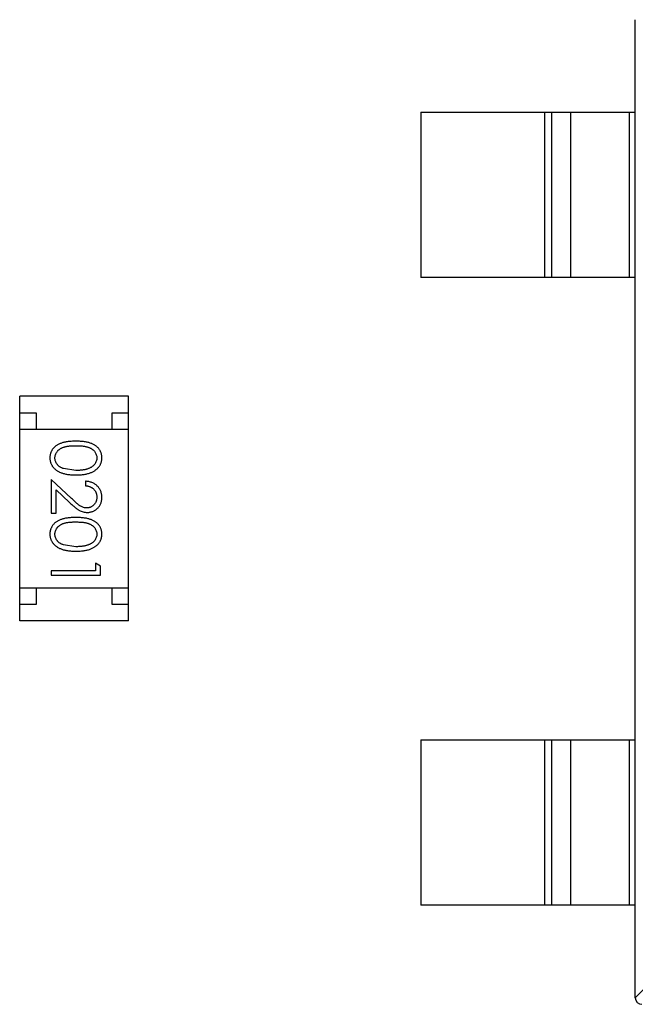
# Model space of a CAD drawing. Header units: inches. Extents: x 246 to 500, y -220 to -17.
# Tile 13 of 118: x 433.63 to 435.49, y -150.11 to -147.13. Entities that reach past the tile are written whole.
import ezdxf

# ---------------------------------------------------------------- set-up
doc = ezdxf.new("R2010")
doc.units = ezdxf.units.IN
doc.header["$LTSCALE"] = 1.21
doc.header["$MEASUREMENT"] = 0
doc.layers.get('0').update_dxf_attribs({"linetype": 'CONTINUOUS'})

msp = doc.modelspace()

# ---------------------------------------------------------------- linework, layer by layer
at = {"color": 7, "linetype": 'Continuous'}
for p, q in [((435.49, -150.0887), (435.49, -147.1287)), ((434.84, -147.4087), (434.84, -147.9087)), ((434.84, -147.4087), (435.49, -147.4087)), ((435.2162, -147.9087), (435.2162, -147.4087)), ((435.236, -147.4087), (435.236, -147.9087)), ((435.294, -147.4087), (435.294, -147.9087)), ((435.4722, -147.9087), (435.4722, -147.4087)), ((435.49, -147.9087), (434.84, -147.9087)), ((433.625, -148.9485), (433.625, -148.2685)), ((433.955, -148.2685), (433.625, -148.2685)), ((433.955, -148.9485), (433.955, -148.2685)), ((433.625, -148.3185), (433.675, -148.3185)), ((433.675, -148.3185), (433.675, -148.3685)), ((433.905, -148.3685), (433.905, -148.3185)), ((433.905, -148.3185), (433.955, -148.3185)), ((433.625, -148.3685), (433.955, -148.3685)), ((433.7953, -148.493), (433.7576, -148.4873)), ((433.7824, -148.5781), (433.7203, -148.5199)), ((433.7203, -148.5199), (433.7203, -148.6219)), ((433.7357, -148.5521), (433.7757, -148.5896)), ((433.7357, -148.6219), (433.7357, -148.5521)), ((433.8241, -148.5257), (433.8241, -148.5392)), ((433.7203, -148.6219), (433.7357, -148.6219)), ((433.7953, -148.7238), (433.7576, -148.7181)), ((433.8703, -148.7826), (433.8549, -148.7738)), ((433.8549, -148.7738), (433.8549, -148.7969)), ((433.8703, -148.8103), (433.8703, -148.7826)), ((433.7203, -148.7969), (433.7203, -148.8103)), ((433.8549, -148.7969), (433.7203, -148.7969)), ((433.7203, -148.8103), (433.8703, -148.8103)), ((433.625, -148.8485), (433.955, -148.8485)), ((433.675, -148.8485), (433.675, -148.8985)), ((433.905, -148.8985), (433.905, -148.8485)), ((433.675, -148.8985), (433.625, -148.8985)), ((433.955, -148.8985), (433.905, -148.8985)), ((433.955, -148.9485), (433.625, -148.9485)), ((434.84, -149.3087), (434.84, -149.8087)), ((434.84, -149.3087), (435.49, -149.3087)), ((435.2161, -149.8087), (435.2161, -149.3087)), ((435.236, -149.3087), (435.236, -149.8087)), ((435.294, -149.3087), (435.294, -149.8087)), ((435.4722, -149.8087), (435.4722, -149.3087)), ((435.49, -149.8087), (434.84, -149.8087)), ((435.49, -150.089), (435.5814, -149.9976))]:
    msp.add_line(p, q, dxfattribs=at)
msp.add_arc((435.51, -150.0887), 0.02, 179.9999, 269.9999, dxfattribs=at)
for points, knots in [([(433.7952, -148.4045), (433.7929, -148.4046), (433.7882, -148.4046), (433.7815, -148.4049), (433.7751, -148.4054), (433.7692, -148.4061), (433.7636, -148.407), (433.7585, -148.4081), (433.7538, -148.4094), (433.7494, -148.4109), (433.7454, -148.4126), (433.7417, -148.4145), (433.7382, -148.4165), (433.735, -148.4187), (433.732, -148.421), (433.7293, -148.4234), (433.7269, -148.4261), (433.7247, -148.4289), (433.7228, -148.4318), (433.7211, -148.4348), (433.7196, -148.4379), (433.7185, -148.4411), (433.7176, -148.4444), (433.7169, -148.4477), (433.7165, -148.4512), (433.7165, -148.4535), (433.7165, -148.4547)], [0, 0, 0, 0, 0.068113, 0.132564, 0.193427, 0.250218, 0.303569, 0.353576, 0.400235, 0.443586, 0.484619, 0.524292, 0.56238, 0.599049, 0.63494, 0.669782, 0.704009, 0.737842, 0.771098, 0.803896, 0.836415, 0.868639, 0.900715, 0.933378, 0.966213, 1, 1, 1, 1]), ([(433.7318, -148.4552), (433.7319, -148.4535), (433.7321, -148.4502), (433.7334, -148.4453), (433.7355, -148.4406), (433.7378, -148.4368), (433.7401, -148.434), (433.7421, -148.4319), (433.7442, -148.43), (433.7465, -148.4282), (433.749, -148.4266), (433.7518, -148.4252), (433.7546, -148.4238), (433.7578, -148.4225), (433.7612, -148.4215), (433.7649, -148.4205), (433.7691, -148.4198), (433.7736, -148.4191), (433.7785, -148.4186), (433.7838, -148.4183), (433.7894, -148.418), (433.7933, -148.418), (433.7953, -148.418)], [0, 0, 0, 0, 0.060034, 0.120278, 0.182348, 0.247919, 0.281641, 0.315701, 0.350322, 0.385703, 0.421819, 0.459196, 0.497866, 0.538301, 0.58121, 0.628183, 0.679403, 0.734699, 0.794074, 0.858416, 0.927049, 1, 1, 1, 1]), ([(433.8741, -148.4547), (433.8741, -148.4535), (433.8741, -148.4512), (433.8737, -148.4477), (433.873, -148.4444), (433.8721, -148.4411), (433.8709, -148.4379), (433.8695, -148.4347), (433.8677, -148.4317), (433.8658, -148.4288), (433.8636, -148.4259), (433.8611, -148.4233), (433.8584, -148.4208), (433.8555, -148.4185), (433.8522, -148.4163), (433.8488, -148.4143), (433.8451, -148.4125), (433.8411, -148.4108), (433.8368, -148.4093), (433.8321, -148.4081), (433.827, -148.4069), (433.8215, -148.4061), (433.8155, -148.4054), (433.8091, -148.4049), (433.8023, -148.4046), (433.7976, -148.4046), (433.7952, -148.4045)], [0, 0, 0, 0, 0.033742, 0.066533, 0.099153, 0.13154, 0.164087, 0.196563, 0.229707, 0.263315, 0.297504, 0.331686, 0.366482, 0.4021, 0.438958, 0.476748, 0.515985, 0.556589, 0.599519, 0.645765, 0.695487, 0.748721, 0.805687, 0.866754, 0.931405, 1, 1, 1, 1]), ([(433.7953, -148.418), (433.7973, -148.418), (433.8012, -148.418), (433.8069, -148.4183), (433.8122, -148.4186), (433.8171, -148.4192), (433.8216, -148.4197), (433.8257, -148.4206), (433.8295, -148.4215), (433.8329, -148.4226), (433.836, -148.4238), (433.8389, -148.4252), (433.8416, -148.4267), (433.8441, -148.4283), (433.8465, -148.43), (433.8486, -148.4319), (433.8505, -148.434), (433.8528, -148.4368), (433.8551, -148.4406), (433.8573, -148.4453), (433.8585, -148.4502), (433.8587, -148.4535), (433.8588, -148.4552)], [0, 0, 0, 0, 0.073302, 0.142286, 0.206253, 0.266017, 0.321612, 0.372532, 0.419497, 0.462398, 0.502825, 0.541489, 0.579034, 0.615143, 0.650298, 0.684912, 0.718701, 0.752189, 0.817245, 0.879117, 0.939613, 1, 1, 1, 1]), ([(433.7165, -148.4547), (433.7165, -148.4559), (433.7165, -148.4583), (433.717, -148.4618), (433.7176, -148.4652), (433.7185, -148.4686), (433.7198, -148.4718), (433.7212, -148.475), (433.723, -148.4781), (433.7249, -148.4811), (433.7272, -148.484), (433.7297, -148.4867), (433.7325, -148.4893), (433.7355, -148.4917), (433.7388, -148.494), (433.7424, -148.4961), (433.7462, -148.498), (433.7503, -148.4998), (433.7547, -148.5014), (433.7594, -148.5027), (433.7645, -148.5039), (433.77, -148.5049), (433.7758, -148.5056), (433.7819, -148.5061), (433.7885, -148.5064), (433.7929, -148.5064), (433.7952, -148.5065)], [0, 0, 0, 0, 0.033824, 0.067298, 0.10028, 0.133019, 0.165736, 0.198792, 0.232372, 0.266409, 0.301016, 0.336196, 0.371972, 0.408574, 0.446394, 0.485225, 0.525372, 0.567224, 0.611081, 0.65775, 0.70702, 0.759235, 0.814484, 0.873227, 0.934937, 1, 1, 1, 1]), ([(433.7576, -148.4873), (433.7565, -148.4869), (433.7545, -148.4862), (433.7516, -148.4849), (433.7488, -148.4834), (433.7463, -148.4818), (433.744, -148.48), (433.7419, -148.4782), (433.74, -148.4762), (433.7377, -148.4734), (433.7354, -148.4697), (433.7334, -148.465), (433.732, -148.4601), (433.7319, -148.4568), (433.7318, -148.4552)], [0, 0, 0, 0, 0.075949, 0.148549, 0.218996, 0.286119, 0.351826, 0.416074, 0.478265, 0.540325, 0.660405, 0.774606, 0.887187, 1, 1, 1, 1]), ([(433.7952, -148.5065), (433.7975, -148.5064), (433.802, -148.5064), (433.8086, -148.5061), (433.8148, -148.5056), (433.8207, -148.5048), (433.8261, -148.5039), (433.8313, -148.5027), (433.836, -148.5013), (433.8404, -148.4997), (433.8445, -148.4979), (433.8484, -148.496), (433.8519, -148.4938), (433.8552, -148.4916), (433.8582, -148.4892), (433.861, -148.4866), (433.8635, -148.4839), (433.8658, -148.481), (433.8678, -148.4781), (433.8695, -148.475), (433.8709, -148.4718), (433.8721, -148.4685), (433.873, -148.4652), (433.8737, -148.4618), (433.8741, -148.4583), (433.8741, -148.4559), (433.8741, -148.4547)], [0, 0, 0, 0, 0.065278, 0.127205, 0.186168, 0.241675, 0.294115, 0.343609, 0.390387, 0.434463, 0.476646, 0.517002, 0.555936, 0.593716, 0.630057, 0.665601, 0.700745, 0.734917, 0.768681, 0.802087, 0.834849, 0.867433, 0.900138, 0.932806, 0.966212, 1, 1, 1, 1]), ([(433.8588, -148.4552), (433.8587, -148.4568), (433.8585, -148.4601), (433.8573, -148.4649), (433.8551, -148.4696), (433.8528, -148.4733), (433.8505, -148.4762), (433.8485, -148.4782), (433.8463, -148.4802), (433.8438, -148.482), (433.8411, -148.4837), (433.8381, -148.4852), (433.8349, -148.4867), (433.8315, -148.488), (433.8278, -148.4892), (433.824, -148.4903), (433.8198, -148.4911), (433.8154, -148.4918), (433.8107, -148.4923), (433.8058, -148.4928), (433.8006, -148.4929), (433.7971, -148.493), (433.7953, -148.493)], [0, 0, 0, 0, 0.059689, 0.119507, 0.181075, 0.246162, 0.279894, 0.314468, 0.350403, 0.387474, 0.426147, 0.466624, 0.508745, 0.553328, 0.600058, 0.649177, 0.700552, 0.754894, 0.811825, 0.871514, 0.934319, 1, 1, 1, 1]), ([(433.8741, -148.5746), (433.8741, -148.5729), (433.874, -148.5697), (433.8734, -148.5648), (433.8722, -148.5602), (433.8707, -148.5558), (433.8687, -148.5516), (433.8663, -148.5475), (433.8634, -148.5437), (433.8601, -148.5402), (433.8565, -148.5369), (433.8526, -148.534), (433.8485, -148.5316), (433.8441, -148.5296), (433.8394, -148.5279), (433.8346, -148.5268), (433.8294, -148.526), (433.8259, -148.5258), (433.8241, -148.5257)], [0, 0, 0, 0, 0.06445, 0.126725, 0.187421, 0.247417, 0.306749, 0.366595, 0.427749, 0.490235, 0.553031, 0.614805, 0.676505, 0.738096, 0.801021, 0.864897, 0.931209, 1, 1, 1, 1]), ([(433.8241, -148.5392), (433.8255, -148.5393), (433.8281, -148.5395), (433.8319, -148.5403), (433.8354, -148.5412), (433.8387, -148.5425), (433.8418, -148.544), (433.8447, -148.5457), (433.8473, -148.5477), (433.8497, -148.55), (433.8518, -148.5524), (433.8537, -148.555), (433.8553, -148.5578), (433.8565, -148.5608), (433.8575, -148.5638), (433.8583, -148.5671), (433.8587, -148.5705), (433.8587, -148.5728), (433.8588, -148.5739)], [0, 0, 0, 0, 0.073648, 0.143686, 0.210962, 0.275557, 0.338064, 0.399311, 0.4594, 0.51934, 0.579024, 0.637809, 0.695959, 0.754122, 0.813113, 0.873453, 0.935561, 1, 1, 1, 1]), ([(433.8284, -148.6065), (433.8267, -148.6064), (433.8235, -148.6063), (433.8187, -148.6052), (433.8141, -148.6035), (433.8102, -148.6016), (433.8071, -148.5995), (433.8044, -148.5976), (433.8015, -148.5953), (433.7982, -148.5926), (433.7947, -148.5895), (433.7908, -148.5861), (433.7867, -148.5822), (433.7839, -148.5795), (433.7824, -148.5781)], [0, 0, 0, 0, 0.088014, 0.174976, 0.2638, 0.355443, 0.406413, 0.465519, 0.533076, 0.609353, 0.693899, 0.787171, 0.889197, 1, 1, 1, 1]), ([(433.8588, -148.5739), (433.8587, -148.5751), (433.8587, -148.5773), (433.8582, -148.5805), (433.8576, -148.5836), (433.8566, -148.5866), (433.8553, -148.5894), (433.8538, -148.5921), (433.8519, -148.5947), (433.8498, -148.5971), (433.8475, -148.5993), (433.8451, -148.6012), (433.8426, -148.6028), (433.84, -148.6042), (433.8372, -148.6052), (433.8344, -148.6059), (433.8314, -148.6064), (433.8294, -148.6064), (433.8284, -148.6065)], [0, 0, 0, 0, 0.068027, 0.133505, 0.19695, 0.26027, 0.322741, 0.384982, 0.448465, 0.513424, 0.578224, 0.640011, 0.700094, 0.760067, 0.819012, 0.877878, 0.938035, 1, 1, 1, 1]), ([(433.8296, -148.6199), (433.831, -148.6199), (433.834, -148.6198), (433.8383, -148.6192), (433.8424, -148.6182), (433.8464, -148.6169), (433.8503, -148.6151), (433.854, -148.6129), (433.8576, -148.6104), (433.8609, -148.6074), (433.864, -148.6042), (433.8667, -148.6007), (433.869, -148.5969), (433.8709, -148.593), (433.8724, -148.5887), (433.8734, -148.5842), (433.874, -148.5795), (433.8741, -148.5763), (433.8741, -148.5746)], [0, 0, 0, 0, 0.06271, 0.123347, 0.183401, 0.242828, 0.302097, 0.36242, 0.423725, 0.487032, 0.550491, 0.612709, 0.674265, 0.73617, 0.799211, 0.863483, 0.930525, 1, 1, 1, 1]), ([(433.7757, -148.5896), (433.7773, -148.591), (433.7803, -148.5938), (433.7846, -148.5977), (433.7887, -148.6013), (433.7926, -148.6045), (433.7962, -148.6073), (433.7996, -148.6098), (433.8028, -148.6119), (433.8066, -148.6143), (433.8113, -148.6166), (433.8172, -148.6185), (433.8233, -148.6197), (433.8275, -148.6199), (433.8296, -148.6199)], [0, 0, 0, 0, 0.09953, 0.192079, 0.277712, 0.357454, 0.429648, 0.495771, 0.555538, 0.608657, 0.707578, 0.804328, 0.901298, 1, 1, 1, 1]), ([(433.7952, -148.6353), (433.7929, -148.6353), (433.7882, -148.6354), (433.7815, -148.6357), (433.7751, -148.6362), (433.7692, -148.6369), (433.7636, -148.6378), (433.7585, -148.6388), (433.7538, -148.6402), (433.7494, -148.6417), (433.7454, -148.6434), (433.7417, -148.6452), (433.7382, -148.6472), (433.735, -148.6494), (433.732, -148.6517), (433.7293, -148.6542), (433.7269, -148.6569), (433.7247, -148.6596), (433.7228, -148.6626), (433.7211, -148.6656), (433.7196, -148.6687), (433.7185, -148.6719), (433.7176, -148.6751), (433.7169, -148.6785), (433.7165, -148.682), (433.7165, -148.6843), (433.7165, -148.6855)], [0, 0, 0, 0, 0.068113, 0.132564, 0.193427, 0.250218, 0.303569, 0.353576, 0.400235, 0.443586, 0.484619, 0.524292, 0.56238, 0.599049, 0.63494, 0.669782, 0.704009, 0.737842, 0.771098, 0.803896, 0.836415, 0.868639, 0.900715, 0.933378, 0.966213, 1, 1, 1, 1]), ([(433.8741, -148.6855), (433.8741, -148.6843), (433.8741, -148.682), (433.8737, -148.6785), (433.873, -148.6751), (433.8721, -148.6718), (433.8709, -148.6686), (433.8695, -148.6655), (433.8677, -148.6625), (433.8658, -148.6595), (433.8636, -148.6567), (433.8611, -148.654), (433.8584, -148.6516), (433.8555, -148.6493), (433.8522, -148.6471), (433.8488, -148.6451), (433.8451, -148.6433), (433.8411, -148.6416), (433.8368, -148.6401), (433.8321, -148.6388), (433.827, -148.6377), (433.8215, -148.6369), (433.8155, -148.6362), (433.8091, -148.6357), (433.8023, -148.6354), (433.7976, -148.6353), (433.7952, -148.6353)], [0, 0, 0, 0, 0.033742, 0.066533, 0.099153, 0.13154, 0.164087, 0.196563, 0.229707, 0.263315, 0.297504, 0.331686, 0.366482, 0.4021, 0.438958, 0.476748, 0.515985, 0.556589, 0.599519, 0.645765, 0.695487, 0.748721, 0.805687, 0.866754, 0.931405, 1, 1, 1, 1]), ([(433.7318, -148.6859), (433.7319, -148.6843), (433.7321, -148.681), (433.7334, -148.6761), (433.7355, -148.6714), (433.7378, -148.6676), (433.7401, -148.6647), (433.7421, -148.6627), (433.7442, -148.6608), (433.7465, -148.659), (433.749, -148.6574), (433.7518, -148.6559), (433.7546, -148.6546), (433.7578, -148.6533), (433.7612, -148.6522), (433.7649, -148.6513), (433.7691, -148.6505), (433.7736, -148.6499), (433.7785, -148.6494), (433.7838, -148.6491), (433.7894, -148.6488), (433.7933, -148.6488), (433.7953, -148.6488)], [0, 0, 0, 0, 0.060034, 0.120278, 0.182348, 0.247919, 0.281641, 0.315701, 0.350322, 0.385703, 0.421819, 0.459196, 0.497866, 0.538301, 0.58121, 0.628183, 0.679403, 0.734699, 0.794074, 0.858416, 0.927049, 1, 1, 1, 1]), ([(433.7953, -148.6488), (433.7973, -148.6488), (433.8012, -148.6488), (433.8069, -148.6491), (433.8122, -148.6494), (433.8171, -148.6499), (433.8216, -148.6505), (433.8257, -148.6513), (433.8295, -148.6523), (433.8329, -148.6533), (433.836, -148.6546), (433.8389, -148.6559), (433.8416, -148.6574), (433.8441, -148.6591), (433.8465, -148.6608), (433.8486, -148.6627), (433.8505, -148.6647), (433.8528, -148.6676), (433.8551, -148.6713), (433.8573, -148.676), (433.8585, -148.6809), (433.8587, -148.6843), (433.8588, -148.6859)], [0, 0, 0, 0, 0.073302, 0.142286, 0.206253, 0.266017, 0.321612, 0.372532, 0.419497, 0.462398, 0.502825, 0.541489, 0.579034, 0.615143, 0.650298, 0.684912, 0.718701, 0.752189, 0.817245, 0.879117, 0.939613, 1, 1, 1, 1]), ([(433.7165, -148.6855), (433.7165, -148.6867), (433.7165, -148.689), (433.717, -148.6925), (433.7176, -148.696), (433.7185, -148.6993), (433.7198, -148.7026), (433.7212, -148.7058), (433.723, -148.7089), (433.7249, -148.7119), (433.7272, -148.7148), (433.7297, -148.7175), (433.7325, -148.7201), (433.7355, -148.7225), (433.7388, -148.7248), (433.7424, -148.7268), (433.7462, -148.7288), (433.7503, -148.7305), (433.7547, -148.7322), (433.7594, -148.7335), (433.7645, -148.7347), (433.77, -148.7356), (433.7758, -148.7363), (433.7819, -148.7369), (433.7885, -148.7372), (433.7929, -148.7372), (433.7952, -148.7372)], [0, 0, 0, 0, 0.033824, 0.067298, 0.10028, 0.133019, 0.165736, 0.198792, 0.232372, 0.266409, 0.301016, 0.336196, 0.371972, 0.408574, 0.446394, 0.485225, 0.525372, 0.567224, 0.611081, 0.65775, 0.70702, 0.759235, 0.814484, 0.873227, 0.934937, 1, 1, 1, 1]), ([(433.7576, -148.7181), (433.7565, -148.7177), (433.7545, -148.717), (433.7516, -148.7156), (433.7488, -148.7142), (433.7463, -148.7126), (433.744, -148.7108), (433.7419, -148.709), (433.74, -148.7069), (433.7377, -148.7041), (433.7354, -148.7005), (433.7334, -148.6957), (433.732, -148.6909), (433.7319, -148.6876), (433.7318, -148.6859)], [0, 0, 0, 0, 0.075949, 0.148549, 0.218996, 0.286119, 0.351826, 0.416074, 0.478265, 0.540325, 0.660405, 0.774606, 0.887187, 1, 1, 1, 1]), ([(433.7952, -148.7372), (433.7975, -148.7372), (433.802, -148.7372), (433.8086, -148.7369), (433.8148, -148.7363), (433.8207, -148.7356), (433.8261, -148.7346), (433.8313, -148.7335), (433.836, -148.7321), (433.8404, -148.7305), (433.8445, -148.7286), (433.8484, -148.7267), (433.8519, -148.7246), (433.8552, -148.7224), (433.8582, -148.72), (433.861, -148.7174), (433.8635, -148.7147), (433.8658, -148.7118), (433.8678, -148.7088), (433.8695, -148.7057), (433.8709, -148.7026), (433.8721, -148.6993), (433.873, -148.696), (433.8737, -148.6925), (433.8741, -148.689), (433.8741, -148.6867), (433.8741, -148.6855)], [0, 0, 0, 0, 0.065278, 0.127205, 0.186168, 0.241675, 0.294115, 0.343609, 0.390387, 0.434463, 0.476646, 0.517002, 0.555936, 0.593716, 0.630057, 0.665601, 0.700745, 0.734917, 0.768681, 0.802087, 0.834849, 0.867433, 0.900138, 0.932806, 0.966212, 1, 1, 1, 1]), ([(433.8588, -148.6859), (433.8587, -148.6876), (433.8585, -148.6908), (433.8573, -148.6957), (433.8551, -148.7004), (433.8528, -148.7041), (433.8505, -148.707), (433.8485, -148.709), (433.8463, -148.711), (433.8438, -148.7128), (433.8411, -148.7145), (433.8381, -148.716), (433.8349, -148.7175), (433.8315, -148.7188), (433.8278, -148.7199), (433.824, -148.721), (433.8198, -148.7218), (433.8154, -148.7226), (433.8107, -148.7231), (433.8058, -148.7235), (433.8006, -148.7237), (433.7971, -148.7238), (433.7953, -148.7238)], [0, 0, 0, 0, 0.059689, 0.119507, 0.181075, 0.246162, 0.279894, 0.314468, 0.350403, 0.387474, 0.426147, 0.466624, 0.508745, 0.553328, 0.600058, 0.649177, 0.700552, 0.754894, 0.811825, 0.871514, 0.934319, 1, 1, 1, 1])]:
    msp.add_open_spline(points, degree=3, knots=knots, dxfattribs=at)

doc.saveas('drawing.dxf')
